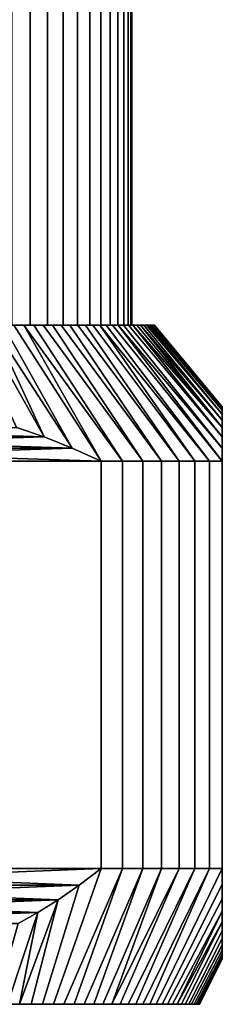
# Model space of a CAD drawing. Header units: metres. Extents: x -109 to 109, y -342 to 66.
# Tile 142 of 256: x -65.97 to -61.5, y 22.6 to 44.35. Entities that reach past the tile are written whole.
import ezdxf

# ---------------------------------------------------------------- set-up
doc = ezdxf.new("R2010")
doc.units = ezdxf.units.M
doc.layers.add('solid_K_24_62_16_000B91', color=7, linetype='CONTINUOUS')

msp = doc.modelspace()

# ---------------------------------------------------------------- linework, layer by layer
at = {"layer": 'solid_K_24_62_16_000B91'}
for points in [[(-65.740036, 57.400002, 7.295423), (-66.150787, 57.400002, 7.86726), (-66.15078, 37.599998, 7.867254), (-65.740044, 37.599998, 7.295428)], [(-66.150787, 57.400002, -7.86726), (-65.740036, 57.400002, -7.295423), (-65.740044, 37.599998, -7.295428), (-66.15078, 37.599998, -7.867254)], [(-65.360863, 57.400002, 6.702212), (-65.740036, 57.400002, 7.295423), (-65.740044, 37.599998, 7.295428), (-65.360863, 37.599998, 6.702213)], [(-65.740036, 57.400002, -7.295423), (-65.360863, 57.400002, -6.702212), (-65.360863, 37.599998, -6.702213), (-65.740044, 37.599998, -7.295428)], [(-65.014343, 57.400002, 6.089306), (-65.360863, 57.400002, 6.702212), (-65.360863, 37.599998, 6.702213), (-65.014343, 37.599998, 6.089308)], [(-65.360863, 57.400002, -6.702212), (-65.014343, 57.400002, -6.089306), (-65.014343, 37.599998, -6.089308), (-65.360863, 37.599998, -6.702213)], [(-64.701515, 57.400002, 5.458548), (-65.014343, 57.400002, 6.089306), (-65.014343, 37.599998, 6.089308), (-64.701515, 37.599998, 5.458544)], [(-65.014343, 57.400002, -6.089306), (-64.701515, 57.400002, -5.458548), (-64.701515, 37.599998, -5.458544), (-65.014343, 37.599998, -6.089308)], [(-64.423309, 57.400002, 4.811809), (-64.701515, 57.400002, 5.458548), (-64.701515, 37.599998, 5.458544), (-64.423309, 37.599998, 4.811804)], [(-64.701515, 57.400002, -5.458548), (-64.423309, 57.400002, -4.811809), (-64.423309, 37.599998, -4.811804), (-64.701515, 37.599998, -5.458544)], [(-64.180511, 57.400002, 4.150917), (-64.423309, 57.400002, 4.811809), (-64.423309, 37.599998, 4.811804), (-64.180511, 37.599998, 4.150931)], [(-64.423309, 57.400002, -4.811809), (-64.180511, 57.400002, -4.150917), (-64.180511, 37.599998, -4.150931), (-64.423309, 37.599998, -4.811804)], [(-63.973846, 57.400002, 3.477856), (-64.180511, 57.400002, 4.150917), (-64.180511, 37.599998, 4.150931), (-63.97385, 37.599998, 3.477859)], [(-64.180511, 57.400002, -4.150917), (-63.973846, 57.400002, -3.477856), (-63.97385, 37.599998, -3.477859), (-64.180511, 37.599998, -4.150931)], [(-63.803936, 57.400002, 2.794629), (-63.973846, 57.400002, 3.477856), (-63.97385, 37.599998, 3.477859), (-63.803932, 37.599998, 2.794604)], [(-63.973846, 57.400002, -3.477856), (-63.803936, 57.400002, -2.794629), (-63.803932, 37.599998, -2.794604), (-63.97385, 37.599998, -3.477859)], [(-63.671257, 57.400002, 2.103165), (-63.803936, 57.400002, 2.794629), (-63.803932, 37.599998, 2.794604), (-63.671257, 37.599998, 2.103181)], [(-63.803936, 57.400002, -2.794629), (-63.671257, 57.400002, -2.103165), (-63.671257, 37.599998, -2.103181), (-63.803932, 37.599998, -2.794604)], [(-63.576206, 57.400002, 1.405534), (-63.671257, 57.400002, 2.103165), (-63.671257, 37.599998, 2.103181), (-63.576206, 37.599998, 1.405551)], [(-63.671257, 57.400002, -2.103165), (-63.576206, 57.400002, -1.405534), (-63.576206, 37.599998, -1.405551), (-63.671257, 37.599998, -2.103181)], [(-63.519066, 57.400002, 0.70382), (-63.576206, 57.400002, 1.405534), (-63.576206, 37.599998, 1.405551), (-63.519066, 37.599998, 0.703791)], [(-63.576206, 57.400002, -1.405534), (-63.519066, 57.400002, -0.70382), (-63.519066, 37.599998, -0.703791), (-63.576206, 37.599998, -1.405551)], [(-63.5, 57.400002), (-63.519066, 57.400002, 0.70382), (-63.519066, 37.599998, 0.703791), (-63.5, 37.599998)], [(-63.519066, 57.400002, -0.70382), (-63.5, 57.400002), (-63.5, 37.599998), (-63.519066, 37.599998, -0.703791)], [(-66.046257, 35.340549, 11.285036), (-65.436256, 35.134937, 10.932853), (-66.827896, 37.599998, 9.418082), (-67.081993, 37.599998, 9.672187)], [(-66.046257, 35.340549, -11.285036), (-67.081993, 37.599998, -9.672187), (-66.827896, 37.599998, -9.418082), (-65.436256, 35.134937, -10.932853)], [(-65.436256, 35.134937, 10.932853), (-64.814476, 34.888748, 10.57387), (-66.580498, 37.599998, 9.157151), (-66.827896, 37.599998, 9.418082)], [(-65.436256, 35.134937, -10.932853), (-66.827896, 37.599998, -9.418082), (-66.580498, 37.599998, -9.157151)], [(-64.814476, 34.888748, 10.57387), (-66.340286, 37.599998, 8.889892), (-66.580498, 37.599998, 9.157151)], [(-65.436256, 35.134937, -10.932853), (-66.580498, 37.599998, -9.157151), (-66.340286, 37.599998, -8.889892), (-64.814476, 34.888748, -10.57387)], [(-64.814476, 34.888748, 10.57387), (-64.178177, 34.599998, 10.206499), (-66.107262, 37.599998, 8.616324), (-66.340286, 37.599998, 8.889892)], [(-64.178177, 34.599998, -10.206499), (-64.814476, 34.888748, -10.57387), (-66.340286, 37.599998, -8.889892), (-66.107262, 37.599998, -8.616324)], [(-66.15078, 37.599998, 7.867254), (-65.881584, 37.599998, 8.33662), (-65.663383, 37.599998, 8.050951), (-65.740044, 37.599998, 7.295428)], [(-66.15078, 37.599998, 7.867254), (-66.107262, 37.599998, 8.616324), (-65.881584, 37.599998, 8.33662)], [(-66.15078, 37.599998, -7.867254), (-65.740044, 37.599998, -7.295428), (-65.881584, 37.599998, -8.33662), (-66.107262, 37.599998, -8.616324)], [(-64.178177, 34.599998, 10.206499), (-65.881584, 37.599998, 8.33662), (-66.107262, 37.599998, 8.616324)], [(-63.702156, 34.599998, -9.602874), (-64.178177, 34.599998, -10.206499), (-66.107262, 37.599998, -8.616324), (-65.881584, 37.599998, -8.33662)], [(-64.178177, 34.599998, 10.206499), (-63.702156, 34.599998, 9.602874), (-65.663383, 37.599998, 8.050951), (-65.881584, 37.599998, 8.33662)], [(-65.740044, 37.599998, -7.295428), (-65.663383, 37.599998, -8.050951), (-65.881584, 37.599998, -8.33662)], [(-63.702156, 34.599998, -9.602874), (-65.881584, 37.599998, -8.33662), (-65.663383, 37.599998, -8.050951)], [(-65.740044, 37.599998, 7.295428), (-65.452888, 37.599998, 7.759595), (-65.250244, 37.599998, 7.462778), (-65.360863, 37.599998, 6.702213)], [(-65.740044, 37.599998, 7.295428), (-65.663383, 37.599998, 8.050951), (-65.452888, 37.599998, 7.759595)], [(-65.740044, 37.599998, -7.295428), (-65.360863, 37.599998, -6.702213), (-65.452888, 37.599998, -7.759595), (-65.663383, 37.599998, -8.050951)], [(-63.702156, 34.599998, 9.602874), (-63.25568, 34.599998, 8.97708), (-65.452888, 37.599998, 7.759595), (-65.663383, 37.599998, 8.050951)], [(-63.25568, 34.599998, -8.97708), (-63.702156, 34.599998, -9.602874), (-65.663383, 37.599998, -8.050951), (-65.452888, 37.599998, -7.759595)], [(-63.25568, 34.599998, 8.97708), (-65.250244, 37.599998, 7.462778), (-65.452888, 37.599998, 7.759595)], [(-65.360863, 37.599998, -6.702213), (-65.250244, 37.599998, -7.462778), (-65.452888, 37.599998, -7.759595)], [(-63.25568, 34.599998, -8.97708), (-65.452888, 37.599998, -7.759595), (-65.250244, 37.599998, -7.462778)], [(-65.360863, 37.599998, 6.702213), (-65.055595, 37.599998, 7.160695), (-64.869057, 37.599998, 6.853548), (-65.014343, 37.599998, 6.089308)], [(-65.360863, 37.599998, 6.702213), (-65.250244, 37.599998, 7.462778), (-65.055595, 37.599998, 7.160695)], [(-65.360863, 37.599998, -6.702213), (-65.014343, 37.599998, -6.089308), (-65.055595, 37.599998, -7.160695), (-65.250244, 37.599998, -7.462778)], [(-63.25568, 34.599998, 8.97708), (-62.839775, 34.599998, 8.330564), (-65.055595, 37.599998, 7.160695), (-65.250244, 37.599998, 7.462778)], [(-62.839775, 34.599998, -8.330564), (-63.25568, 34.599998, -8.97708), (-65.250244, 37.599998, -7.462778), (-65.055595, 37.599998, -7.160695)], [(-62.839775, 34.599998, 8.330564), (-64.869057, 37.599998, 6.853548), (-65.055595, 37.599998, 7.160695)], [(-65.014343, 37.599998, -6.089308), (-64.869057, 37.599998, -6.853548), (-65.055595, 37.599998, -7.160695)], [(-62.839775, 34.599998, -8.330564), (-65.055595, 37.599998, -7.160695), (-64.869057, 37.599998, -6.853548)], [(-65.014343, 37.599998, 6.089308), (-64.869057, 37.599998, 6.853548), (-64.690666, 37.599998, 6.541366), (-64.701515, 37.599998, 5.458544)], [(-65.014343, 37.599998, -6.089308), (-64.701515, 37.599998, -5.458544), (-64.690666, 37.599998, -6.541366), (-64.869057, 37.599998, -6.853548)], [(-62.839775, 34.599998, 8.330564), (-62.455406, 34.599998, 7.664818), (-64.690666, 37.599998, 6.541366), (-64.869057, 37.599998, 6.853548)], [(-62.455406, 34.599998, -7.664818), (-62.839775, 34.599998, -8.330564), (-64.869057, 37.599998, -6.853548), (-64.690666, 37.599998, -6.541366)], [(-64.701515, 37.599998, 5.458544), (-64.520729, 37.599998, 6.224719), (-64.359299, 37.599998, 5.903682), (-64.423309, 37.599998, 4.811804)], [(-64.701515, 37.599998, 5.458544), (-64.690666, 37.599998, 6.541366), (-64.520729, 37.599998, 6.224719)], [(-64.701515, 37.599998, -5.458544), (-64.423309, 37.599998, -4.811804), (-64.520729, 37.599998, -6.224719), (-64.690666, 37.599998, -6.541366)], [(-62.455406, 34.599998, 7.664818), (-64.520729, 37.599998, 6.224719), (-64.690666, 37.599998, 6.541366)], [(-62.455406, 34.599998, -7.664818), (-64.690666, 37.599998, -6.541366), (-64.520729, 37.599998, -6.224719)], [(-62.455406, 34.599998, 7.664818), (-62.103458, 34.599998, 6.981378), (-64.359299, 37.599998, 5.903682), (-64.520729, 37.599998, 6.224719)], [(-64.423309, 37.599998, -4.811804), (-64.359299, 37.599998, -5.903682), (-64.520729, 37.599998, -6.224719)], [(-62.103458, 34.599998, -6.981378), (-62.455406, 34.599998, -7.664818), (-64.520729, 37.599998, -6.224719), (-64.359299, 37.599998, -5.903682)], [(-64.423309, 37.599998, 4.811804), (-64.206467, 37.599998, 5.578433), (-64.062263, 37.599998, 5.249066), (-64.180511, 37.599998, 4.150931)], [(-64.423309, 37.599998, 4.811804), (-64.359299, 37.599998, 5.903682), (-64.206467, 37.599998, 5.578433)], [(-64.423309, 37.599998, -4.811804), (-64.180511, 37.599998, -4.150931), (-64.206467, 37.599998, -5.578433), (-64.359299, 37.599998, -5.903682)], [(-62.103458, 34.599998, 6.981378), (-64.206467, 37.599998, 5.578433), (-64.359299, 37.599998, 5.903682)], [(-61.784744, 34.599998, -6.281822), (-62.103458, 34.599998, -6.981378), (-64.359299, 37.599998, -5.903682), (-64.206467, 37.599998, -5.578433)], [(-62.103458, 34.599998, 6.981378), (-61.784744, 34.599998, 6.281822), (-64.062263, 37.599998, 5.249066), (-64.206467, 37.599998, 5.578433)], [(-64.180511, 37.599998, -4.150931), (-64.062263, 37.599998, -5.249066), (-64.206467, 37.599998, -5.578433)], [(-61.784744, 34.599998, -6.281822), (-64.206467, 37.599998, -5.578433), (-64.062263, 37.599998, -5.249066)], [(-64.180511, 37.599998, 4.150931), (-64.062263, 37.599998, 5.249066), (-63.926956, 37.599998, 4.916154), (-63.97385, 37.599998, 3.477859)], [(-64.180511, 37.599998, -4.150931), (-63.97385, 37.599998, -3.477859), (-63.926956, 37.599998, -4.916154), (-64.062263, 37.599998, -5.249066)], [(-61.784744, 34.599998, 6.281822), (-61.5, 34.599998, 5.567764), (-63.926956, 37.599998, 4.916154), (-64.062263, 37.599998, 5.249066)], [(-61.5, 34.599998, -5.567764), (-61.784744, 34.599998, -6.281822), (-64.062263, 37.599998, -5.249066), (-63.926956, 37.599998, -4.916154)], [(-63.97385, 37.599998, 3.477859), (-63.926956, 37.599998, 4.916154), (-63.800552, 37.599998, 4.579745), (-63.803932, 37.599998, 2.794604)], [(-63.97385, 37.599998, -3.477859), (-63.803932, 37.599998, -2.794604), (-63.800552, 37.599998, -4.579745), (-63.926956, 37.599998, -4.916154)], [(-61.5, 34.887962, 4.835154), (-63.800552, 37.599998, 4.579745), (-63.926956, 37.599998, 4.916154), (-61.5, 34.599998, 5.567764)], [(-61.5, 34.599998, -5.567764), (-63.926956, 37.599998, -4.916154), (-63.800552, 37.599998, -4.579745)], [(-63.803932, 37.599998, 2.794604), (-63.683147, 37.599998, 4.24007), (-63.57481, 37.599998, 3.89736), (-63.671257, 37.599998, 2.103181)], [(-63.803932, 37.599998, 2.794604), (-63.800552, 37.599998, 4.579745), (-63.683147, 37.599998, 4.24007)], [(-63.803932, 37.599998, -2.794604), (-63.671257, 37.599998, -2.103181), (-63.683147, 37.599998, -4.24007), (-63.800552, 37.599998, -4.579745)], [(-61.5, 34.887962, 4.835154), (-63.683147, 37.599998, 4.24007), (-63.800552, 37.599998, 4.579745)], [(-61.5, 34.887962, -4.835154), (-61.5, 34.599998, -5.567764), (-63.800552, 37.599998, -4.579745), (-63.683147, 37.599998, -4.24007)], [(-61.5, 35.13385, 4.118482), (-63.57481, 37.599998, 3.89736), (-63.683147, 37.599998, 4.24007), (-61.5, 34.887962, 4.835154)], [(-63.671257, 37.599998, -2.103181), (-63.576206, 37.599998, -1.405551), (-63.57481, 37.599998, -3.89736), (-63.683147, 37.599998, -4.24007)], [(-61.5, 35.13385, -4.118481), (-61.5, 34.887962, -4.835154), (-63.683147, 37.599998, -4.24007), (-63.57481, 37.599998, -3.89736)], [(-63.576206, 37.599998, 1.405551), (-63.671257, 37.599998, 2.103181), (-63.57481, 37.599998, 3.89736)], [(-63.576206, 37.599998, 1.405551), (-63.57481, 37.599998, 3.89736), (-63.47562, 37.599998, 3.551831), (-63.519066, 37.599998, 0.703791)], [(-63.576206, 37.599998, -1.405551), (-63.519066, 37.599998, -0.703791), (-63.57481, 37.599998, -3.89736)], [(-61.5, 35.339504, 3.41463), (-63.47562, 37.599998, 3.551831), (-63.57481, 37.599998, 3.89736), (-61.5, 35.13385, 4.118482)], [(-63.519066, 37.599998, -0.703791), (-63.5, 37.599998), (-63.47562, 37.599998, -3.551831), (-63.57481, 37.599998, -3.89736)], [(-61.5, 35.13385, -4.118481), (-63.57481, 37.599998, -3.89736), (-63.47562, 37.599998, -3.551831)], [(-63.5, 37.599998), (-63.519066, 37.599998, 0.703791), (-63.47562, 37.599998, 3.551831)], [(-63.5, 37.599998), (-63.47562, 37.599998, 3.551831), (-63.385689, 37.599998, 3.203874), (-63.47562, 37.599998, -3.551831)], [(-61.5, 35.339504, 3.41463), (-63.385689, 37.599998, 3.203874), (-63.47562, 37.599998, 3.551831)], [(-63.385689, 37.599998, -3.203874), (-63.47562, 37.599998, -3.551831), (-63.385689, 37.599998, 3.203874)], [(-61.5, 35.339504, -3.414629), (-61.5, 35.13385, -4.118481), (-63.47562, 37.599998, -3.551831), (-63.385689, 37.599998, -3.203874)], [(-63.385689, 37.599998, -3.203874), (-63.385689, 37.599998, 3.203874), (-63.305058, 37.599998, 2.853683)], [(-61.5, 35.506252, 2.720981), (-63.305058, 37.599998, 2.853683), (-63.385689, 37.599998, 3.203874), (-61.5, 35.339504, 3.41463)], [(-63.305058, 37.599998, -2.853683), (-63.385689, 37.599998, -3.203874), (-63.305058, 37.599998, 2.853683)], [(-61.5, 35.339504, -3.414629), (-63.385689, 37.599998, -3.203874), (-63.305058, 37.599998, -2.853683)], [(-63.305058, 37.599998, -2.853683), (-63.305058, 37.599998, 2.853683), (-63.23378, 37.599998, 2.501476)], [(-61.5, 35.506252, 2.720981), (-63.23378, 37.599998, 2.501476), (-63.305058, 37.599998, 2.853683)], [(-63.23378, 37.599998, -2.501476), (-63.305058, 37.599998, -2.853683), (-63.23378, 37.599998, 2.501476)], [(-61.5, 35.506252, -2.72098), (-61.5, 35.339504, -3.414629), (-63.305058, 37.599998, -2.853683), (-63.23378, 37.599998, -2.501476)], [(-63.23378, 37.599998, -2.501476), (-63.23378, 37.599998, 2.501476), (-63.171867, 37.599998, 2.147275)], [(-61.5, 35.635159, 2.03466), (-63.171867, 37.599998, 2.147275), (-63.23378, 37.599998, 2.501476), (-61.5, 35.506252, 2.720981)], [(-63.171867, 37.599998, -2.147275), (-63.23378, 37.599998, -2.501476), (-63.171867, 37.599998, 2.147275)], [(-61.5, 35.635159, -2.034659), (-61.5, 35.506252, -2.72098), (-63.23378, 37.599998, -2.501476), (-63.171867, 37.599998, -2.147275)], [(-63.171867, 37.599998, -2.147275), (-63.171867, 37.599998, 2.147275), (-63.119431, 37.599998, 1.791769)], [(-61.5, 35.635159, 2.03466), (-63.119431, 37.599998, 1.791769), (-63.171867, 37.599998, 2.147275)], [(-63.119431, 37.599998, -1.791769), (-63.171867, 37.599998, -2.147275), (-63.119431, 37.599998, 1.791769)], [(-61.5, 35.635159, -2.034659), (-63.171867, 37.599998, -2.147275), (-63.119431, 37.599998, -1.791769)], [(-63.119431, 37.599998, -1.791769), (-63.119431, 37.599998, 1.791769), (-63.076485, 37.599998, 1.435002)], [(-61.5, 35.635159, 2.03466), (-61.5, 35.72686, 1.353623), (-63.076485, 37.599998, 1.435002), (-63.119431, 37.599998, 1.791769)], [(-63.076485, 37.599998, -1.435002), (-63.119431, 37.599998, -1.791769), (-63.076485, 37.599998, 1.435002)], [(-61.5, 35.72686, -1.353622), (-61.5, 35.635159, -2.034659), (-63.119431, 37.599998, -1.791769), (-63.076485, 37.599998, -1.435002)], [(-63.076485, 37.599998, -1.435002), (-63.076485, 37.599998, 1.435002), (-63.043045, 37.599998, 1.077179)], [(-61.5, 35.72686, 1.353623), (-63.043045, 37.599998, 1.077179), (-63.076485, 37.599998, 1.435002)], [(-63.043045, 37.599998, -1.077179), (-63.076485, 37.599998, -1.435002), (-63.043045, 37.599998, 1.077179)], [(-61.5, 35.72686, -1.353622), (-63.076485, 37.599998, -1.435002), (-63.043045, 37.599998, -1.077179)], [(-63.043045, 37.599998, -1.077179), (-63.043045, 37.599998, 1.077179), (-63.019131, 37.599998, 0.718454)], [(-61.5, 35.72686, 1.353623), (-61.5, 35.781727, 0.676041), (-63.019131, 37.599998, 0.718454), (-63.043045, 37.599998, 1.077179)], [(-63.019131, 37.599998, -0.718454), (-63.043045, 37.599998, -1.077179), (-63.019131, 37.599998, 0.718454)], [(-61.5, 35.781727, -0.676041), (-61.5, 35.72686, -1.353622), (-63.043045, 37.599998, -1.077179), (-63.019131, 37.599998, -0.718454)], [(-63.019131, 37.599998, -0.718454), (-63.019131, 37.599998, 0.718454), (-63.004787, 37.599998, 0.359437)], [(-61.5, 35.781727, 0.676041), (-63.004787, 37.599998, 0.359437), (-63.019131, 37.599998, 0.718454)], [(-63.004787, 37.599998, -0.359437), (-63.019131, 37.599998, -0.718454), (-63.004787, 37.599998, 0.359437)], [(-61.5, 35.781727, -0.676041), (-63.019131, 37.599998, -0.718454), (-63.004787, 37.599998, -0.359437)], [(-63.004787, 37.599998, -0.359437), (-63.004787, 37.599998, 0.359437), (-63, 37.599998)], [(-61.5, 35.781727, 0.676041), (-61.5, 35.799999), (-63, 37.599998), (-63.004787, 37.599998, 0.359437)], [(-61.5, 35.799999), (-61.5, 35.781727, -0.676041), (-63.004787, 37.599998, -0.359437), (-63, 37.599998)], [(-61.5, 35.781727, -0.676041), (-61.5, 35.799999), (-61.5, 35.781727, 0.676041)], [(-61.5, 35.781727, -0.676041), (-61.5, 35.781727, 0.676041), (-61.5, 35.72686, 1.353623)], [(-61.5, 35.781727, -0.676041), (-61.5, 35.72686, 1.353623), (-61.5, 35.72686, -1.353622)], [(-61.5, 35.72686, -1.353622), (-61.5, 35.72686, 1.353623), (-61.5, 35.635159, 2.03466)], [(-61.5, 35.72686, -1.353622), (-61.5, 35.635159, 2.03466), (-61.5, 35.635159, -2.034659)], [(-61.5, 35.635159, -2.034659), (-61.5, 35.635159, 2.03466), (-61.5, 35.506252, 2.720981)], [(-61.5, 35.635159, -2.034659), (-61.5, 35.506252, 2.720981), (-61.5, 35.506252, -2.72098)], [(-61.5, 35.506252, -2.72098), (-61.5, 35.506252, 2.720981), (-61.5, 35.339504, 3.41463)], [(-61.5, 35.506252, -2.72098), (-61.5, 35.339504, 3.41463), (-61.5, 35.339504, -3.414629)], [(-72.563744, 35.134937, 15.04791), (-65.436256, 35.134937, 10.932853), (-66.046257, 35.340549, 11.285036)], [(-65.436256, 35.134937, -10.932853), (-72.563744, 35.134937, -15.047909), (-71.953743, 35.340549, -14.695725)], [(-65.436256, 35.134937, -10.932853), (-71.953743, 35.340549, -14.695725), (-66.046257, 35.340549, -11.285036)], [(-61.5, 35.339504, -3.414629), (-61.5, 35.339504, 3.41463), (-61.5, 35.13385, 4.118482)], [(-61.5, 35.339504, -3.414629), (-61.5, 35.13385, 4.118482), (-61.5, 35.13385, -4.118481)], [(-73.185524, 34.888748, 15.406893), (-64.814476, 34.888748, 10.57387), (-65.436256, 35.134937, 10.932853)], [(-73.185524, 34.888748, 15.406893), (-65.436256, 35.134937, 10.932853), (-72.563744, 35.134937, 15.04791)], [(-64.814476, 34.888748, -10.57387), (-73.185524, 34.888748, -15.406893), (-72.563744, 35.134937, -15.047909)], [(-64.814476, 34.888748, -10.57387), (-72.563744, 35.134937, -15.047909), (-65.436256, 35.134937, -10.932853)], [(-61.5, 35.13385, -4.118481), (-61.5, 35.13385, 4.118482), (-61.5, 34.887962, 4.835154)], [(-61.5, 35.13385, -4.118481), (-61.5, 34.887962, 4.835154), (-61.5, 34.887962, -4.835154)], [(-73.821823, 34.599998, 15.774263), (-64.178177, 34.599998, 10.206499), (-64.814476, 34.888748, 10.57387)], [(-73.821823, 34.599998, 15.774263), (-64.814476, 34.888748, 10.57387), (-73.185524, 34.888748, 15.406893)], [(-64.178177, 34.599998, -10.206499), (-73.821823, 34.599998, -15.774263), (-73.185524, 34.888748, -15.406893)], [(-64.178177, 34.599998, -10.206499), (-73.185524, 34.888748, -15.406893), (-64.814476, 34.888748, -10.57387)], [(-61.5, 34.887962, -4.835154), (-61.5, 34.887962, 4.835154), (-61.5, 34.599998, 5.567764)], [(-61.5, 34.887962, -4.835154), (-61.5, 34.599998, 5.567764), (-61.5, 34.599998, -5.567764)], [(-73.821823, 34.599998, 15.774263), (-73.821823, 25.6, 15.774263), (-64.178177, 25.6, 10.206499), (-64.178177, 34.599998, 10.206499)], [(-64.178177, 34.599998, -10.206499), (-64.178177, 25.6, -10.206499), (-73.821823, 25.6, -15.774263), (-73.821823, 34.599998, -15.774263)], [(-63.702156, 34.599998, 9.602874), (-64.178177, 34.599998, 10.206499), (-64.178177, 25.6, 10.206499), (-63.702156, 25.6, 9.602874)], [(-64.178177, 34.599998, -10.206499), (-63.702156, 34.599998, -9.602874), (-63.702156, 25.6, -9.602874), (-64.178177, 25.6, -10.206499)], [(-63.25568, 34.599998, 8.97708), (-63.702156, 34.599998, 9.602874), (-63.702156, 25.6, 9.602874), (-63.25568, 25.6, 8.97708)], [(-63.702156, 34.599998, -9.602874), (-63.25568, 34.599998, -8.97708), (-63.25568, 25.6, -8.97708), (-63.702156, 25.6, -9.602874)], [(-62.839775, 34.599998, 8.330564), (-63.25568, 34.599998, 8.97708), (-63.25568, 25.6, 8.97708), (-62.839775, 25.6, 8.330564)], [(-63.25568, 34.599998, -8.97708), (-62.839775, 34.599998, -8.330564), (-62.839775, 25.6, -8.330564), (-63.25568, 25.6, -8.97708)], [(-62.455406, 34.599998, 7.664818), (-62.839775, 34.599998, 8.330564), (-62.839775, 25.6, 8.330564), (-62.455406, 25.6, 7.664818)], [(-62.839775, 34.599998, -8.330564), (-62.455406, 34.599998, -7.664818), (-62.455406, 25.6, -7.664818), (-62.839775, 25.6, -8.330564)], [(-62.103458, 34.599998, 6.981378), (-62.455406, 34.599998, 7.664818), (-62.455406, 25.6, 7.664818), (-62.103458, 25.6, 6.981378)], [(-62.455406, 34.599998, -7.664818), (-62.103458, 34.599998, -6.981378), (-62.103458, 25.6, -6.981378), (-62.455406, 25.6, -7.664818)], [(-61.784744, 34.599998, 6.281822), (-62.103458, 34.599998, 6.981378), (-62.103458, 25.6, 6.981378), (-61.784744, 25.6, 6.281822)], [(-62.103458, 34.599998, -6.981378), (-61.784744, 34.599998, -6.281822), (-61.784744, 25.6, -6.281822), (-62.103458, 25.6, -6.981378)], [(-61.5, 34.599998, 5.567764), (-61.784744, 34.599998, 6.281822), (-61.784744, 25.6, 6.281822), (-61.5, 25.6, 5.567764)], [(-61.784744, 34.599998, -6.281822), (-61.5, 34.599998, -5.567764), (-61.5, 25.6, -5.567764), (-61.784744, 25.6, -6.281822)], [(-61.5, 25.6, -5.567764), (-61.5, 34.599998, -5.567764), (-61.5, 34.599998, 5.567764), (-61.5, 25.6, 5.567764)], [(-64.178177, 25.6, 10.206499), (-73.821823, 25.6, 15.774263), (-73.338081, 25.228559, 15.494971)], [(-73.821823, 25.6, -15.774263), (-64.178177, 25.6, -10.206499), (-64.661919, 25.228559, -10.48579)], [(-73.821823, 25.6, -15.774263), (-64.661919, 25.228559, -10.48579), (-73.338081, 25.228563, -15.494974)], [(-64.178177, 25.6, 10.206499), (-73.338081, 25.228559, 15.494971), (-64.661919, 25.228563, 10.485787)], [(-64.661919, 25.228559, -10.48579), (-64.178177, 25.6, -10.206499), (-65.231354, 22.6, -9.125112), (-65.474106, 22.6, -9.416986)], [(-64.661919, 25.228563, 10.485787), (-65.474106, 22.6, 9.416986), (-65.231354, 22.6, 9.125112), (-64.178177, 25.6, 10.206499)], [(-64.178177, 25.6, -10.206499), (-63.702156, 25.6, -9.602874), (-64.996391, 22.6, -8.827054), (-65.231354, 22.6, -9.125112)], [(-63.702156, 25.6, 9.602874), (-64.178177, 25.6, 10.206499), (-65.231354, 22.6, 9.125112), (-64.996391, 22.6, 8.827054)], [(-63.702156, 25.6, -9.602874), (-64.769279, 22.6, -8.52292), (-64.996391, 22.6, -8.827054)], [(-63.702156, 25.6, 9.602874), (-64.996391, 22.6, 8.827054), (-64.769279, 22.6, 8.52292)], [(-63.702156, 25.6, -9.602874), (-63.25568, 25.6, -8.97708), (-64.550156, 22.6, -8.212857), (-64.769279, 22.6, -8.52292)], [(-63.25568, 25.6, 8.97708), (-63.702156, 25.6, 9.602874), (-64.769279, 22.6, 8.52292), (-64.550156, 22.6, 8.212857)], [(-63.25568, 25.6, -8.97708), (-64.339249, 22.6, -7.897218), (-64.550156, 22.6, -8.212857)], [(-63.25568, 25.6, 8.97708), (-64.550156, 22.6, 8.212857), (-64.339249, 22.6, 7.897218)], [(-63.25568, 25.6, -8.97708), (-62.839775, 25.6, -8.330564), (-64.136726, 22.6, -7.576241), (-64.339249, 22.6, -7.897218)], [(-62.839775, 25.6, 8.330564), (-63.25568, 25.6, 8.97708), (-64.339249, 22.6, 7.897218), (-64.136726, 22.6, 7.576241)], [(-62.839775, 25.6, -8.330564), (-63.94268, 22.6, -7.25008), (-64.136726, 22.6, -7.576241)], [(-62.455406, 25.6, 7.664818), (-62.839775, 25.6, 8.330564), (-64.136726, 22.6, 7.576241), (-63.94268, 22.6, 7.25008)], [(-62.839775, 25.6, -8.330564), (-62.455406, 25.6, -7.664818), (-63.757126, 22.6, -6.918746), (-63.94268, 22.6, -7.25008)], [(-62.455406, 25.6, 7.664818), (-63.94268, 22.6, 7.25008), (-63.757126, 22.6, 6.918746)], [(-62.455406, 25.6, -7.664818), (-62.103458, 25.6, -6.981378), (-63.580395, 22.6, -6.582841), (-63.757126, 22.6, -6.918746)], [(-62.103458, 25.6, 6.981378), (-62.455406, 25.6, 7.664818), (-63.757126, 22.6, 6.918746), (-63.580395, 22.6, 6.582841)], [(-62.103458, 25.6, -6.981378), (-63.412525, 22.6, -6.242433), (-63.580395, 22.6, -6.582841)], [(-62.103458, 25.6, 6.981378), (-63.580395, 22.6, 6.582841), (-63.412525, 22.6, 6.242433)], [(-62.103458, 25.6, -6.981378), (-61.784744, 25.6, -6.281822), (-63.253624, 22.6, -5.897746), (-63.412525, 22.6, -6.242433)], [(-61.784744, 25.6, 6.281822), (-62.103458, 25.6, 6.981378), (-63.412525, 22.6, 6.242433), (-63.253624, 22.6, 5.897746)], [(-61.784744, 25.6, -6.281822), (-63.103733, 22.6, -5.548875), (-63.253624, 22.6, -5.897746)], [(-61.784744, 25.6, 6.281822), (-63.253624, 22.6, 5.897746), (-63.103733, 22.6, 5.548875)], [(-61.784744, 25.6, -6.281822), (-61.5, 25.6, -5.567764), (-62.963078, 22.6, -5.196319), (-63.103733, 22.6, -5.548875)], [(-61.5, 25.6, 5.567764), (-61.784744, 25.6, 6.281822), (-63.103733, 22.6, 5.548875), (-62.963078, 22.6, 5.196319)], [(-61.5, 25.243561, -5.0328), (-62.831692, 22.6, -4.840177), (-62.963078, 22.6, -5.196319), (-61.5, 25.6, -5.567764)], [(-61.5, 25.244793, 5.034735), (-61.5, 25.6, 5.567764), (-62.963078, 22.6, 5.196319), (-62.831692, 22.6, 4.840177)], [(-61.5, 25.6, -5.567764), (-61.5, 25.6, 5.567764), (-61.5, 25.244793, 5.034735)], [(-61.5, 25.243561, -5.0328), (-61.5, 25.6, -5.567764), (-61.5, 25.244793, 5.034735)], [(-61.5, 24.932787, 4.520658), (-61.5, 25.244793, 5.034735), (-62.831692, 22.6, 4.840177), (-62.709686, 22.6, 4.480764)], [(-61.5, 24.930857, -4.517315), (-62.709686, 22.6, -4.480764), (-62.831692, 22.6, -4.840177), (-61.5, 25.243561, -5.0328)], [(-61.5, 25.243561, -5.0328), (-61.5, 25.244793, 5.034735), (-61.5, 24.932787, 4.520658)], [(-61.5, 25.243561, -5.0328), (-61.5, 24.932787, 4.520658), (-61.5, 24.930857, -4.517315)], [(-64.661919, 25.228563, 10.485787), (-73.338081, 25.228559, 15.494971), (-72.872658, 24.904707, 15.226263)], [(-73.338081, 25.228563, -15.494974), (-64.661919, 25.228559, -10.48579), (-65.127342, 24.904707, -10.754498)], [(-73.338081, 25.228563, -15.494974), (-65.127342, 24.904707, -10.754498), (-72.872665, 24.904711, -15.226266)], [(-64.661919, 25.228563, 10.485787), (-72.872658, 24.904707, 15.226263), (-65.127335, 24.904711, 10.754496)], [(-65.127335, 24.904711, 10.754496), (-65.72438, 22.6, 9.702371), (-65.474106, 22.6, 9.416986), (-64.661919, 25.228563, 10.485787)], [(-65.127342, 24.904707, -10.754498), (-64.661919, 25.228559, -10.48579), (-65.474106, 22.6, -9.416986), (-65.72438, 22.6, -9.702371)], [(-72.872665, 24.904711, -15.226266), (-65.127342, 24.904707, -10.754498), (-65.576027, 24.62458, -11.01355)], [(-72.872665, 24.904711, -15.226266), (-65.576027, 24.62458, -11.01355), (-72.423973, 24.624582, -14.967215)], [(-65.127335, 24.904711, 10.754496), (-72.872658, 24.904707, 15.226263), (-72.423973, 24.62458, 14.967212)], [(-65.127335, 24.904711, 10.754496), (-72.423973, 24.62458, 14.967212), (-65.576027, 24.624582, 11.013548)], [(-65.576027, 24.62458, -11.01355), (-65.127342, 24.904707, -10.754498), (-65.982124, 22.6, -9.981196), (-66.246964, 22.6, -10.253058)], [(-65.576027, 24.624582, 11.013548), (-65.982124, 22.6, 9.981196), (-65.72438, 22.6, 9.702371), (-65.127335, 24.904711, 10.754496)], [(-65.127342, 24.904707, -10.754498), (-65.72438, 22.6, -9.702371), (-65.982124, 22.6, -9.981196)], [(-61.5, 24.660637, 4.02383), (-61.5, 24.932787, 4.520658), (-62.709686, 22.6, 4.480764), (-62.597126, 22.6, 4.118264)], [(-61.5, 24.658424, -4.01956), (-62.597126, 22.6, -4.118264), (-62.709686, 22.6, -4.480764), (-61.5, 24.930857, -4.517315)], [(-61.5, 24.930857, -4.517315), (-61.5, 24.932787, 4.520658), (-61.5, 24.660637, 4.02383)], [(-61.5, 24.930857, -4.517315), (-61.5, 24.660637, 4.02383), (-61.5, 24.658424, -4.01956)], [(-65.576027, 24.624582, 11.013548), (-72.423973, 24.62458, 14.967212), (-71.989662, 24.384243, 14.716464)], [(-72.423973, 24.624582, -14.967215), (-65.576027, 24.62458, -11.01355), (-66.010338, 24.384243, -11.264298)], [(-65.576027, 24.624582, 11.013548), (-71.989662, 24.384243, 14.716464), (-66.010338, 24.384243, 11.264297)], [(-66.010338, 24.384243, 11.264297), (-66.518837, 22.6, 10.51791), (-66.246964, 22.6, 10.253058), (-65.576027, 24.624582, 11.013548)], [(-66.010338, 24.384243, -11.264298), (-65.576027, 24.62458, -11.01355), (-66.246964, 22.6, -10.253058), (-66.518837, 22.6, -10.51791)], [(-65.576027, 24.624582, 11.013548), (-66.246964, 22.6, 10.253058), (-65.982124, 22.6, 9.981196)], [(-61.5, 24.660637, 4.02383), (-62.597126, 22.6, 4.118264), (-62.494064, 22.6, 3.752825)], [(-61.5, 24.422781, -3.537133), (-62.494064, 22.6, -3.752825), (-62.597126, 22.6, -4.118264), (-61.5, 24.658424, -4.01956)], [(-61.5, 24.424973, 3.541904), (-61.5, 24.660637, 4.02383), (-62.494064, 22.6, 3.752825), (-62.400623, 22.6, 3.384913)], [(-61.5, 24.658424, -4.01956), (-61.5, 24.660637, 4.02383), (-61.5, 24.424973, 3.541904)], [(-61.5, 24.658424, -4.01956), (-61.5, 24.424973, 3.541904), (-61.5, 24.422781, -3.537133)], [(-61.5, 24.422781, -3.537133), (-62.400623, 22.6, -3.384913), (-62.494064, 22.6, -3.752825)], [(-61.5, 24.223064, 3.072986), (-61.5, 24.424973, 3.541904), (-62.400623, 22.6, 3.384913), (-62.316864, 22.6, 3.014737)], [(-61.5, 24.221096, -3.068076), (-62.316864, 22.6, -3.014737), (-62.400623, 22.6, -3.384913), (-61.5, 24.422781, -3.537133)], [(-61.5, 24.422781, -3.537133), (-61.5, 24.424973, 3.541904), (-61.5, 24.223064, 3.072986)], [(-61.5, 24.422781, -3.537133), (-61.5, 24.223064, 3.072986), (-61.5, 24.221096, -3.068076)], [(-61.5, 24.052368, 2.614713), (-61.5, 24.223064, 3.072986), (-62.316864, 22.6, 3.014737), (-62.242821, 22.6, 2.642499)], [(-61.5, 24.050737, -2.60996), (-62.242821, 22.6, -2.642499), (-62.316864, 22.6, -3.014737), (-61.5, 24.221096, -3.068076)], [(-61.5, 24.221096, -3.068076), (-61.5, 24.223064, 3.072986), (-61.5, 24.052368, 2.614713)], [(-61.5, 24.221096, -3.068076), (-61.5, 24.052368, 2.614713), (-61.5, 24.050737, -2.60996)], [(-61.5, 23.911022, 2.165538), (-61.5, 24.052368, 2.614713), (-62.242821, 22.6, 2.642499), (-62.178509, 22.6, 2.268225)], [(-61.5, 23.909782, -2.161196), (-62.178509, 22.6, -2.268225), (-62.242821, 22.6, -2.642499), (-61.5, 24.050737, -2.60996)], [(-61.5, 24.050737, -2.60996), (-61.5, 24.052368, 2.614713), (-61.5, 23.911022, 2.165538)], [(-61.5, 24.050737, -2.60996), (-61.5, 23.911022, 2.165538), (-61.5, 23.909782, -2.161196)], [(-61.5, 23.797441, 1.723744), (-61.5, 23.911022, 2.165538), (-62.178509, 22.6, 2.268225), (-62.124046, 22.6, 1.892609)], [(-61.5, 23.796593, -1.720022), (-62.124046, 22.6, -1.892609), (-62.178509, 22.6, -2.268225), (-61.5, 23.909782, -2.161196)], [(-61.5, 23.710348, 1.287705), (-61.5, 23.797441, 1.723744), (-62.124046, 22.6, 1.892609), (-62.079437, 22.6, 1.515697)], [(-61.5, 23.709846, -1.284771), (-62.079437, 22.6, -1.515697), (-62.124046, 22.6, -1.892609), (-61.5, 23.796593, -1.720022)], [(-61.5, 23.710348, 1.287705), (-62.079437, 22.6, 1.515697), (-62.044708, 22.6, 1.13772)], [(-61.5, 23.709846, -1.284771), (-62.044708, 22.6, -1.13772), (-62.079437, 22.6, -1.515697)], [(-61.5, 23.710348, 1.287705), (-62.044708, 22.6, 1.13772), (-62.019871, 22.6, 0.75883), (-61.5, 23.648842, 0.85627)], [(-61.5, 23.709846, -1.284771), (-61.5, 23.648611, -0.854249), (-62.019871, 22.6, -0.75883), (-62.044708, 22.6, -1.13772)], [(-61.5, 23.909782, -2.161196), (-61.5, 23.911022, 2.165538), (-61.5, 23.797441, 1.723744)], [(-61.5, 23.909782, -2.161196), (-61.5, 23.797441, 1.723744), (-61.5, 23.796593, -1.720022)], [(-61.5, 23.796593, -1.720022), (-61.5, 23.797441, 1.723744), (-61.5, 23.710348, 1.287705)], [(-61.5, 23.796593, -1.720022), (-61.5, 23.710348, 1.287705), (-61.5, 23.709846, -1.284771)], [(-61.5, 23.709846, -1.284771), (-61.5, 23.710348, 1.287705), (-61.5, 23.648842, 0.85627)], [(-61.5, 23.709846, -1.284771), (-61.5, 23.648842, 0.85627), (-61.5, 23.648611, -0.854249)], [(-61.5, 23.648842, 0.85627), (-62.019871, 22.6, 0.75883), (-62.004971, 22.6, 0.379632), (-61.5, 23.612179, 0.42743)], [(-61.5, 23.648611, -0.854249), (-61.5, 23.61212, -0.426403), (-62.004971, 22.6, -0.379632), (-62.019871, 22.6, -0.75883)], [(-61.5, 23.6), (-61.5, 23.612179, 0.42743), (-62.004971, 22.6, 0.379632), (-62, 22.6)], [(-61.5, 23.61212, -0.426403), (-61.5, 23.6), (-62, 22.6), (-62.004971, 22.6, -0.379632)], [(-61.5, 23.648611, -0.854249), (-61.5, 23.648842, 0.85627), (-61.5, 23.612179, 0.42743)], [(-61.5, 23.648611, -0.854249), (-61.5, 23.612179, 0.42743), (-61.5, 23.61212, -0.426403)], [(-61.5, 23.61212, -0.426403), (-61.5, 23.612179, 0.42743), (-61.5, 23.6)], [(-62.004971, 22.6, 0.379632), (-91, 22.6), (-90.995026, 22.6, -0.379632), (-62, 22.6)], [(-62.019871, 22.6, 0.75883), (-90.995026, 22.6, 0.379632), (-91, 22.6), (-62.004971, 22.6, 0.379632)], [(-90.980133, 22.6, -0.75883), (-62.004971, 22.6, -0.379632), (-62, 22.6), (-90.995026, 22.6, -0.379632)], [(-62.044708, 22.6, 1.13772), (-90.980133, 22.6, 0.75883), (-90.995026, 22.6, 0.379632), (-62.019871, 22.6, 0.75883)], [(-90.955292, 22.6, -1.13772), (-62.019871, 22.6, -0.75883), (-62.004971, 22.6, -0.379632), (-90.980133, 22.6, -0.75883)], [(-62.079437, 22.6, 1.515697), (-90.955292, 22.6, 1.13772), (-90.980133, 22.6, 0.75883), (-62.044708, 22.6, 1.13772)], [(-90.920563, 22.6, -1.515697), (-62.044708, 22.6, -1.13772), (-62.019871, 22.6, -0.75883), (-90.955292, 22.6, -1.13772)], [(-62.124046, 22.6, 1.892609), (-90.920563, 22.6, 1.515697), (-90.955292, 22.6, 1.13772), (-62.079437, 22.6, 1.515697)], [(-90.875954, 22.6, -1.892609), (-62.079437, 22.6, -1.515697), (-62.044708, 22.6, -1.13772), (-90.920563, 22.6, -1.515697)], [(-62.178509, 22.6, 2.268225), (-90.875954, 22.6, 1.892609), (-90.920563, 22.6, 1.515697), (-62.124046, 22.6, 1.892609)], [(-90.821487, 22.6, -2.268225), (-62.124046, 22.6, -1.892609), (-62.079437, 22.6, -1.515697), (-90.875954, 22.6, -1.892609)], [(-62.242821, 22.6, 2.642499), (-90.821487, 22.6, 2.268225), (-90.875954, 22.6, 1.892609), (-62.178509, 22.6, 2.268225)], [(-90.757179, 22.6, -2.642499), (-62.178509, 22.6, -2.268225), (-62.124046, 22.6, -1.892609), (-90.821487, 22.6, -2.268225)], [(-62.316864, 22.6, 3.014737), (-90.757179, 22.6, 2.642499), (-90.821487, 22.6, 2.268225), (-62.242821, 22.6, 2.642499)], [(-90.683136, 22.6, -3.014737), (-62.242821, 22.6, -2.642499), (-62.178509, 22.6, -2.268225), (-90.757179, 22.6, -2.642499)], [(-62.400623, 22.6, 3.384913), (-90.683136, 22.6, 3.014737), (-90.757179, 22.6, 2.642499), (-62.316864, 22.6, 3.014737)], [(-90.599373, 22.6, -3.384913), (-62.316864, 22.6, -3.014737), (-62.242821, 22.6, -2.642499), (-90.683136, 22.6, -3.014737)], [(-62.494064, 22.6, 3.752825), (-90.599373, 22.6, 3.384913), (-90.683136, 22.6, 3.014737), (-62.400623, 22.6, 3.384913)], [(-90.505936, 22.6, -3.752825), (-62.400623, 22.6, -3.384913), (-62.316864, 22.6, -3.014737), (-90.599373, 22.6, -3.384913)], [(-62.597126, 22.6, 4.118264), (-90.505936, 22.6, 3.752825), (-90.599373, 22.6, 3.384913), (-62.494064, 22.6, 3.752825)], [(-90.40287, 22.6, -4.118264), (-62.494064, 22.6, -3.752825), (-62.400623, 22.6, -3.384913), (-90.505936, 22.6, -3.752825)], [(-62.709686, 22.6, 4.480764), (-90.40287, 22.6, 4.118264), (-90.505936, 22.6, 3.752825), (-62.597126, 22.6, 4.118264)], [(-90.290314, 22.6, -4.480764), (-62.597126, 22.6, -4.118264), (-62.494064, 22.6, -3.752825), (-90.40287, 22.6, -4.118264)], [(-62.831692, 22.6, 4.840177), (-90.290314, 22.6, 4.480764), (-90.40287, 22.6, 4.118264), (-62.709686, 22.6, 4.480764)], [(-90.168312, 22.6, -4.840177), (-62.709686, 22.6, -4.480764), (-62.597126, 22.6, -4.118264), (-90.290314, 22.6, -4.480764)], [(-62.963078, 22.6, 5.196319), (-90.168312, 22.6, 4.840177), (-90.290314, 22.6, 4.480764), (-62.831692, 22.6, 4.840177)], [(-90.036919, 22.6, -5.196319), (-62.831692, 22.6, -4.840177), (-62.709686, 22.6, -4.480764), (-90.168312, 22.6, -4.840177)], [(-63.103733, 22.6, 5.548875), (-90.036919, 22.6, 5.196319), (-90.168312, 22.6, 4.840177), (-62.963078, 22.6, 5.196319)], [(-89.896263, 22.6, -5.548875), (-62.963078, 22.6, -5.196319), (-62.831692, 22.6, -4.840177), (-90.036919, 22.6, -5.196319)], [(-63.253624, 22.6, 5.897746), (-89.896263, 22.6, 5.548875), (-90.036919, 22.6, 5.196319), (-63.103733, 22.6, 5.548875)], [(-89.746376, 22.6, -5.897746), (-63.103733, 22.6, -5.548875), (-62.963078, 22.6, -5.196319), (-89.896263, 22.6, -5.548875)], [(-63.412525, 22.6, 6.242433), (-89.746376, 22.6, 5.897746), (-89.896263, 22.6, 5.548875), (-63.253624, 22.6, 5.897746)], [(-89.587479, 22.6, -6.242433), (-63.253624, 22.6, -5.897746), (-63.103733, 22.6, -5.548875), (-89.746376, 22.6, -5.897746)], [(-63.580395, 22.6, 6.582841), (-89.587479, 22.6, 6.242433), (-89.746376, 22.6, 5.897746), (-63.412525, 22.6, 6.242433)], [(-89.419609, 22.6, -6.582841), (-63.412525, 22.6, -6.242433), (-63.253624, 22.6, -5.897746), (-89.587479, 22.6, -6.242433)], [(-63.757126, 22.6, 6.918746), (-89.419609, 22.6, 6.582841), (-89.587479, 22.6, 6.242433), (-63.580395, 22.6, 6.582841)], [(-89.242874, 22.6, -6.918746), (-63.580395, 22.6, -6.582841), (-63.412525, 22.6, -6.242433), (-89.419609, 22.6, -6.582841)], [(-63.94268, 22.6, 7.25008), (-89.242874, 22.6, 6.918746), (-89.419609, 22.6, 6.582841), (-63.757126, 22.6, 6.918746)], [(-89.05732, 22.6, -7.25008), (-63.757126, 22.6, -6.918746), (-63.580395, 22.6, -6.582841), (-89.242874, 22.6, -6.918746)], [(-64.136726, 22.6, 7.576241), (-89.05732, 22.6, 7.25008), (-89.242874, 22.6, 6.918746), (-63.94268, 22.6, 7.25008)], [(-88.863274, 22.6, -7.576241), (-63.94268, 22.6, -7.25008), (-63.757126, 22.6, -6.918746), (-89.05732, 22.6, -7.25008)], [(-64.339249, 22.6, 7.897218), (-88.863274, 22.6, 7.576241), (-89.05732, 22.6, 7.25008), (-64.136726, 22.6, 7.576241)], [(-88.660751, 22.6, -7.897218), (-64.136726, 22.6, -7.576241), (-63.94268, 22.6, -7.25008), (-88.863274, 22.6, -7.576241)], [(-64.550156, 22.6, 8.212857), (-88.660751, 22.6, 7.897218), (-88.863274, 22.6, 7.576241), (-64.339249, 22.6, 7.897218)], [(-88.449844, 22.6, -8.212857), (-64.339249, 22.6, -7.897218), (-64.136726, 22.6, -7.576241), (-88.660751, 22.6, -7.897218)], [(-64.769279, 22.6, 8.52292), (-88.449844, 22.6, 8.212857), (-88.660751, 22.6, 7.897218), (-64.550156, 22.6, 8.212857)], [(-88.230721, 22.6, -8.52292), (-64.550156, 22.6, -8.212857), (-64.339249, 22.6, -7.897218), (-88.449844, 22.6, -8.212857)], [(-64.996391, 22.6, 8.827054), (-88.230721, 22.6, 8.52292), (-88.449844, 22.6, 8.212857), (-64.769279, 22.6, 8.52292)], [(-88.003609, 22.6, -8.827054), (-64.769279, 22.6, -8.52292), (-64.550156, 22.6, -8.212857), (-88.230721, 22.6, -8.52292)], [(-65.231354, 22.6, 9.125112), (-88.003609, 22.6, 8.827054), (-88.230721, 22.6, 8.52292), (-64.996391, 22.6, 8.827054)], [(-87.768646, 22.6, -9.125112), (-64.996391, 22.6, -8.827054), (-64.769279, 22.6, -8.52292), (-88.003609, 22.6, -8.827054)], [(-65.474106, 22.6, 9.416986), (-87.768646, 22.6, 9.125112), (-88.003609, 22.6, 8.827054), (-65.231354, 22.6, 9.125112)], [(-87.525894, 22.6, -9.416986), (-65.231354, 22.6, -9.125112), (-64.996391, 22.6, -8.827054), (-87.768646, 22.6, -9.125112)], [(-65.474106, 22.6, 9.416986), (-87.525894, 22.6, 9.416986), (-87.768646, 22.6, 9.125112)], [(-87.525894, 22.6, -9.416986), (-65.474106, 22.6, -9.416986), (-65.231354, 22.6, -9.125112)], [(-87.525894, 22.6, -9.416986), (-87.27562, 22.6, -9.702371), (-65.474106, 22.6, -9.416986)], [(-65.72438, 22.6, 9.702371), (-87.27562, 22.6, 9.702371), (-87.525894, 22.6, 9.416986)], [(-65.474106, 22.6, 9.416986), (-65.72438, 22.6, 9.702371), (-87.525894, 22.6, 9.416986)], [(-87.27562, 22.6, -9.702371), (-65.72438, 22.6, -9.702371), (-65.474106, 22.6, -9.416986)], [(-87.27562, 22.6, -9.702371), (-87.017876, 22.6, -9.981196), (-65.72438, 22.6, -9.702371)], [(-65.72438, 22.6, 9.702371), (-65.982124, 22.6, 9.981196), (-87.27562, 22.6, 9.702371)], [(-87.017876, 22.6, -9.981196), (-65.982124, 22.6, -9.981196), (-65.72438, 22.6, -9.702371)]]:
    msp.add_3dface(points, dxfattribs=at)

doc.saveas('drawing.dxf')
